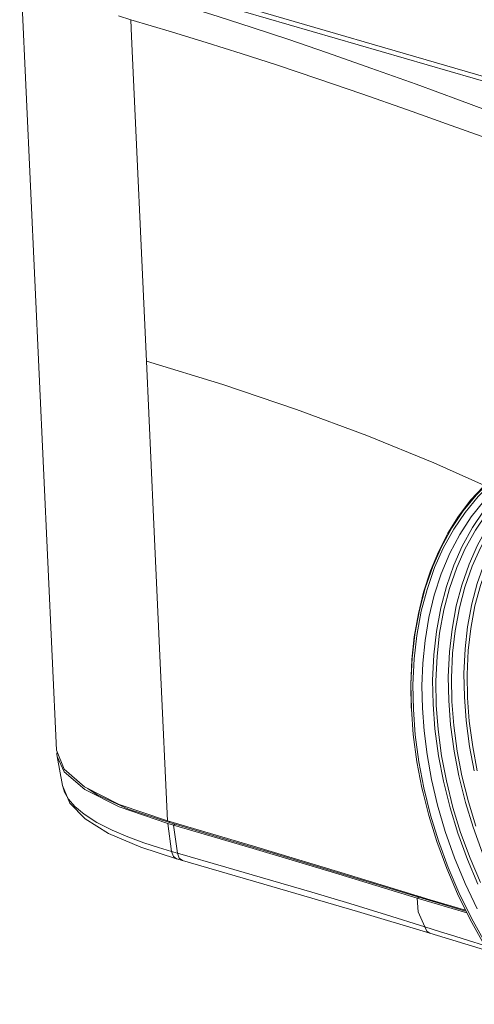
# Model space of a CAD drawing. Header units: millimetres. Extents: x 3925 to 5043, y -86 to 778.
# Tile 57 of 96: x 4640 to 4681, y 347 to 437. Entities that reach past the tile are written whole.
import ezdxf

# ---------------------------------------------------------------- set-up
doc = ezdxf.new("R2010")
doc.units = ezdxf.units.MM
doc.header["$LTSCALE"] = 46.255
for name, color, linetype in [('H30-BOTTOM-CDXF_CONTINUOUS_LINE', 7, 'CONTINUOUS'), ('H30K-FRONT-CDXF_CONTINUOUS_LINE', 7, 'CONTINUOUS'), ('H30K-TOP-COVDXF_CONTINUOUS_LINE', 7, 'CONTINUOUS'), ('PJ-LENS-B10RDXF_CONTINUOUS_LINE', 7, 'CONTINUOUS')]:
    doc.layers.add(name, color=color, linetype=linetype)

msp = doc.modelspace()

# ---------------------------------------------------------------- linework, layer by layer
at = {"layer": 'H30-BOTTOM-CDXF_CONTINUOUS_LINE', "color": 7, "linetype": 'Continuous', "lineweight": 0}
msp.add_line((4695.2488, 428.3651), (4652.2372, 440.8755), dxfattribs=at)
at = {"layer": 'H30K-FRONT-CDXF_CONTINUOUS_LINE', "color": 7, "linetype": 'Continuous', "lineweight": 0}
for p, q in [((4643.2008, 370.5817), (4639.8305, 443.8136)), ((4652.1438, 440.4659), (4694.9432, 428.0172)), ((4649.9705, 437.3458), (4648.8461, 437.6847)), ((4649.9705, 437.3458), (4650.0415, 435.8005)), ((4664.3292, 435.5613), (4661.0595, 436.6447)), ((4650.0415, 435.8005), (4651.4068, 406.1321)), ((4643.8924, 368.8468), (4643.2002, 370.5816)), ((4645.756, 367.2248), (4643.8924, 368.8468)), ((4648.9181, 365.6303), (4645.756, 367.2248)), ((4653.3423, 364.1183), (4648.9181, 365.6303)), ((4649.7843, 365.2053), (4653.5175, 363.9658)), ((4653.3423, 364.1183), (4661.1753, 361.8123)), ((4653.512, 364.0813), (4653.5174, 363.9658)), ((4658.1127, 362.6199), (4653.5175, 363.9658)), ((4661.1753, 361.8123), (4669.1624, 359.412)), ((4671.7617, 358.5309), (4667.2277, 359.9023)), ((4669.1624, 359.412), (4677.3133, 356.9227)), ((4676.2881, 357.1513), (4671.7617, 358.5309)), ((4677.3133, 356.9227), (4680.5611, 355.9557))]:
    msp.add_line(p, q, dxfattribs=at)
for points in [[(4661.0595, 436.6447), (4657.9701, 437.634), (4654.7288, 438.6348)], [(4675.2461, 429.1002), (4671.0724, 430.5636), (4667.0516, 431.9474), (4663.3779, 433.1803), (4660.0675, 434.2597), (4656.9525, 435.245), (4653.6922, 436.2441), (4649.9706, 437.3458)], [(4676.0337, 431.446), (4671.908, 432.9292), (4667.9476, 434.3231), (4664.3292, 435.5613)], [(4683.6978, 428.6265), (4680.0177, 429.9913), (4676.0337, 431.446)], [(4692.0401, 422.9131), (4689.3329, 423.9825), (4686.3033, 425.1245), (4682.9412, 426.3535), (4679.255, 427.6771), (4675.2461, 429.1002)], [(4651.4068, 406.1321), (4652.0614, 391.8775), (4652.7071, 377.9099), (4653.3422, 364.1183)], [(4651.407, 406.132), (4658.3992, 403.9954), (4665.1073, 401.736), (4671.5272, 399.3556), (4677.665, 396.8502), (4682.2759, 394.7764)], [(4646.0581, 367.0725), (4646.9218, 366.4968), (4649.7843, 365.2053)], [(4667.2277, 359.9023), (4662.6801, 361.2652), (4658.1127, 362.6199)], [(4676.2881, 357.1513), (4680.4703, 355.8977), (4680.6088, 355.858)]]:
    msp.add_lwpolyline(points, dxfattribs=at)
at = {"layer": 'H30K-TOP-COVDXF_CONTINUOUS_LINE', "color": 7, "linetype": 'Continuous', "lineweight": 0}
for p, q in [((4643.2201, 370.2268), (4643.2629, 370.4244)), ((4643.25, 370.0098), (4643.2201, 370.2268)), ((4643.2499, 370.0098), (4643.7284, 367.3534)), ((4653.3499, 363.8883), (4653.7062, 361.3205)), ((4653.8828, 363.7333), (4653.3532, 363.8874)), ((4654.0447, 363.8114), (4653.8828, 363.7333)), ((4654.2394, 361.1656), (4653.8828, 363.7333)), ((4650.8915, 361.7175), (4654.1613, 360.6512)), ((4654.2394, 361.1656), (4653.7062, 361.3205)), ((4654.4019, 360.7166), (4654.2394, 361.1656)), ((4658.6475, 359.8908), (4654.2394, 361.1656)), ((4654.1609, 360.6513), (4654.694, 360.4963)), ((4654.694, 360.4963), (4654.4019, 360.7166)), ((4662.8767, 358.1253), (4654.694, 360.4963)), ((4676.1283, 357.0709), (4668.5736, 359.3682)), ((4662.8767, 358.1253), (4670.6896, 355.8441)), ((4676.3986, 357.202), (4676.1279, 357.071)), ((4676.1283, 357.0709), (4680.6773, 355.7175)), ((4677.2944, 353.8705), (4670.6896, 355.8441)), ((4678.2697, 353.9925), (4676.8497, 354.4427)), ((4677.2944, 353.8705), (4682.6052, 352.2468))]:
    msp.add_line(p, q, dxfattribs=at)
for points in [[(4645.7668, 366.9939), (4643.9031, 368.6159), (4643.25, 370.0098)], [(4643.7283, 367.354), (4644.4199, 365.7382), (4645.8177, 364.309), (4647.9564, 362.9804), (4650.8915, 361.7175)], [(4644.2767, 366.1112), (4643.9167, 366.7397), (4643.7284, 367.3534)], [(4653.3532, 363.8874), (4648.929, 365.3994), (4645.7668, 366.9939)], [(4653.7062, 361.3205), (4652.5154, 361.6803), (4651.1636, 362.1262), (4649.7214, 362.6585), (4648.2661, 363.2774), (4646.8847, 363.9802), (4645.715, 364.7249), (4644.8576, 365.4406), (4644.2767, 366.1112)], [(4668.5736, 359.3682), (4661.1606, 361.5904), (4653.8828, 363.7333)], [(4654.1609, 360.6513), (4653.8688, 360.8715), (4653.7062, 361.3205)], [(4676.8511, 354.4396), (4673.3411, 355.5463), (4669.9934, 356.5683), (4666.5153, 357.6038), (4662.7427, 358.7064), (4658.6475, 359.8908)], [(4676.8497, 354.4427), (4676.244, 355.8169), (4676.1283, 357.0709)], [(4677.2902, 353.8718), (4677.0323, 354.0477), (4676.8511, 354.4396)], [(4682.3021, 352.7329), (4682.1829, 352.7696), (4680.8309, 353.1895), (4679.5658, 353.5848), (4678.2697, 353.9925)]]:
    msp.add_lwpolyline(points, dxfattribs=at)
at = {"layer": 'PJ-LENS-B10RDXF_CONTINUOUS_LINE', "color": 7, "linetype": 'Continuous', "lineweight": 0}
for p, q in [((4675.7534, 376.5586), (4675.7907, 374.2972)), ((4676.5787, 367.1436), (4676.1231, 369.518)), ((4676.6846, 366.6771), (4676.5787, 367.1436))]:
    msp.add_line(p, q, dxfattribs=at)
for points in [[(4686.71, 397.9034), (4686.3468, 397.7228), (4684.8611, 396.86), (4683.4948, 395.8664), (4682.1859, 394.6959), (4681.0129, 393.4197), (4679.9081, 391.9633), (4678.951, 390.4322), (4678.074, 388.7171), (4677.351, 386.9639), (4676.7211, 385.0225), (4676.2457, 383.0845), (4675.8776, 380.9536), (4675.658, 378.8718), (4675.5618, 376.5919), (4675.6007, 374.4104)], [(4687.4648, 397.8589), (4685.8706, 397.0732), (4684.3995, 396.1383), (4682.9866, 395.0117), (4681.7169, 393.7624), (4680.5177, 392.3172), (4679.4767, 390.7828), (4678.5215, 389.0516), (4677.7326, 387.2717), (4677.04, 385.2804), (4676.5165, 383.2867), (4676.1086, 381.0815), (4675.8639, 378.9261), (4675.7534, 376.5586)], [(4690.3855, 398.4287), (4689.5818, 398.1964), (4687.929, 397.5707), (4686.3591, 396.7691), (4684.8792, 395.7952), (4683.4993, 394.6554), (4682.2256, 393.3549), (4681.068, 391.9039), (4680.0319, 390.3096), (4679.1214, 388.5776), (4678.3416, 386.7148), (4677.7027, 384.7464), (4677.211, 382.7074), (4676.8643, 380.6246), (4676.6573, 378.5313), (4676.5799, 376.4535), (4676.6188, 374.4216)], [(4677.5879, 374.7837), (4677.5512, 376.9974), (4677.6589, 379.3147), (4677.8975, 381.4235), (4678.2951, 383.581), (4678.8058, 385.533), (4679.4816, 387.4831), (4680.2525, 389.2286), (4681.1861, 390.927), (4682.2059, 392.4355), (4683.3812, 393.8567), (4684.6269, 395.0866), (4686.0137, 396.1957), (4687.4565, 397.1156), (4689.0203, 397.889)], [(4690.7919, 398.1231), (4689.201, 397.5432), (4687.6555, 396.7814), (4686.2292, 395.875), (4684.8593, 394.7828), (4683.6283, 393.5716), (4682.4657, 392.1705), (4681.4564, 390.6829), (4680.5302, 389.0043), (4679.7651, 387.2785), (4679.0934, 385.3473), (4678.5858, 383.4139), (4678.1903, 381.2756), (4677.953, 379.1857), (4677.846, 376.8905), (4677.8822, 374.6981)], [(4679.0212, 375.1238), (4678.9851, 377.2977), (4679.0908, 379.5734), (4679.3252, 381.6443), (4679.7157, 383.7633), (4680.2172, 385.6804), (4680.881, 387.5956), (4681.638, 389.3099), (4682.5549, 390.9778), (4683.5563, 392.4591), (4684.7103, 393.8548), (4685.9336, 395.0625), (4687.2955, 396.1518), (4688.7123, 397.0552), (4690.2479, 397.8149)], [(4691.9892, 398.0433), (4690.4269, 397.4738), (4688.9092, 396.7257), (4687.5087, 395.8356), (4686.1635, 394.7631), (4684.9546, 393.5737), (4683.813, 392.1979), (4682.8219, 390.7372), (4681.9122, 389.0887), (4681.1609, 387.3939), (4680.5012, 385.4972), (4680.0026, 383.5983), (4679.6143, 381.4984), (4679.3812, 379.446), (4679.2761, 377.1922), (4679.3117, 375.0393)], [(4680.4507, 375.465), (4680.4153, 377.5995), (4680.5191, 379.8339), (4680.7491, 381.8674), (4681.1326, 383.948), (4681.6251, 385.8306), (4682.2768, 387.7113), (4683.0202, 389.3944), (4683.9204, 391.0321), (4684.9035, 392.4864), (4686.0364, 393.8567), (4687.2375, 395.0426), (4688.5746, 396.1122), (4689.9657, 396.9993), (4691.4735, 397.7453)], [(4693.1864, 397.9634), (4691.6527, 397.4043), (4690.1629, 396.6699), (4688.788, 395.7961), (4687.4676, 394.7433), (4686.2809, 393.5757), (4685.1603, 392.2253), (4684.1874, 390.7914), (4683.2943, 389.1731), (4682.5567, 387.5094), (4681.909, 385.6472), (4681.4195, 383.7829), (4681.0382, 381.7213), (4680.8095, 379.7064), (4680.7063, 377.4939), (4680.7412, 375.3805)], [(4675.6126, 374.349), (4675.5749, 376.6214), (4675.6855, 379.0001), (4675.9304, 381.1647), (4676.3386, 383.3793), (4676.8628, 385.3826), (4677.5564, 387.3839), (4678.3477, 389.1757), (4679.306, 390.9189), (4680.353, 392.4675), (4681.5595, 393.9265), (4682.8383, 395.1888), (4684.2619, 396.3272), (4685.7429, 397.2713)], [(4681.3582, 368.6964), (4680.9301, 370.9273), (4680.6139, 373.2888), (4680.4507, 375.465)], [(4680.7412, 375.3805), (4680.902, 373.2348), (4681.2133, 370.9066), (4681.6343, 368.7087)], [(4676.1231, 369.518), (4675.7864, 372.0322), (4675.6126, 374.349)], [(4676.6188, 374.4216), (4676.7685, 372.3561), (4677.042, 370.1762), (4677.4505, 367.9016), (4678.0024, 365.553), (4678.7016, 363.158), (4679.5436, 360.757), (4680.5155, 358.3935), (4681.6106, 356.0825)], [(4681.69, 358.3372), (4680.7321, 360.587), (4679.8518, 362.9944), (4679.1419, 365.3063), (4678.529, 367.7643), (4678.0852, 370.0777), (4677.7572, 372.5268), (4677.5879, 374.7837)], [(4677.8822, 374.6981), (4678.049, 372.4722), (4678.372, 370.0571), (4678.8086, 367.7772), (4679.4113, 365.3551), (4680.1098, 363.0758), (4680.9757, 360.7022), (4681.9192, 358.4808)], [(4682.1092, 361.181), (4681.2446, 363.5456), (4680.5473, 365.8163), (4679.9454, 368.2303), (4679.5095, 370.5023), (4679.1875, 372.9075), (4679.0212, 375.1238)], [(4679.3117, 375.0393), (4679.4755, 372.8535), (4679.7926, 370.4819), (4680.2214, 368.243), (4680.8132, 365.8645), (4681.4992, 363.626)], [(4675.7907, 374.2972), (4675.9628, 372.0012), (4676.296, 369.51), (4676.7464, 367.1585)], [(4676.7464, 367.1585), (4677.368, 364.6604), (4678.0883, 362.3098), (4678.9813, 359.862), (4679.9545, 357.5709), (4681.0936, 355.2314), (4682.305, 353.0388), (4683.6709, 350.8441), (4685.0924, 348.8076)], [(4685.992, 347.3606), (4685.0006, 348.6535), (4683.5701, 350.6994), (4682.1941, 352.9061), (4680.9733, 355.111), (4679.8228, 357.4685), (4678.8397, 359.7776), (4677.9364, 362.2482), (4677.2077, 364.6207), (4676.6846, 366.6771)]]:
    msp.add_lwpolyline(points, dxfattribs=at)

doc.saveas('drawing.dxf')
